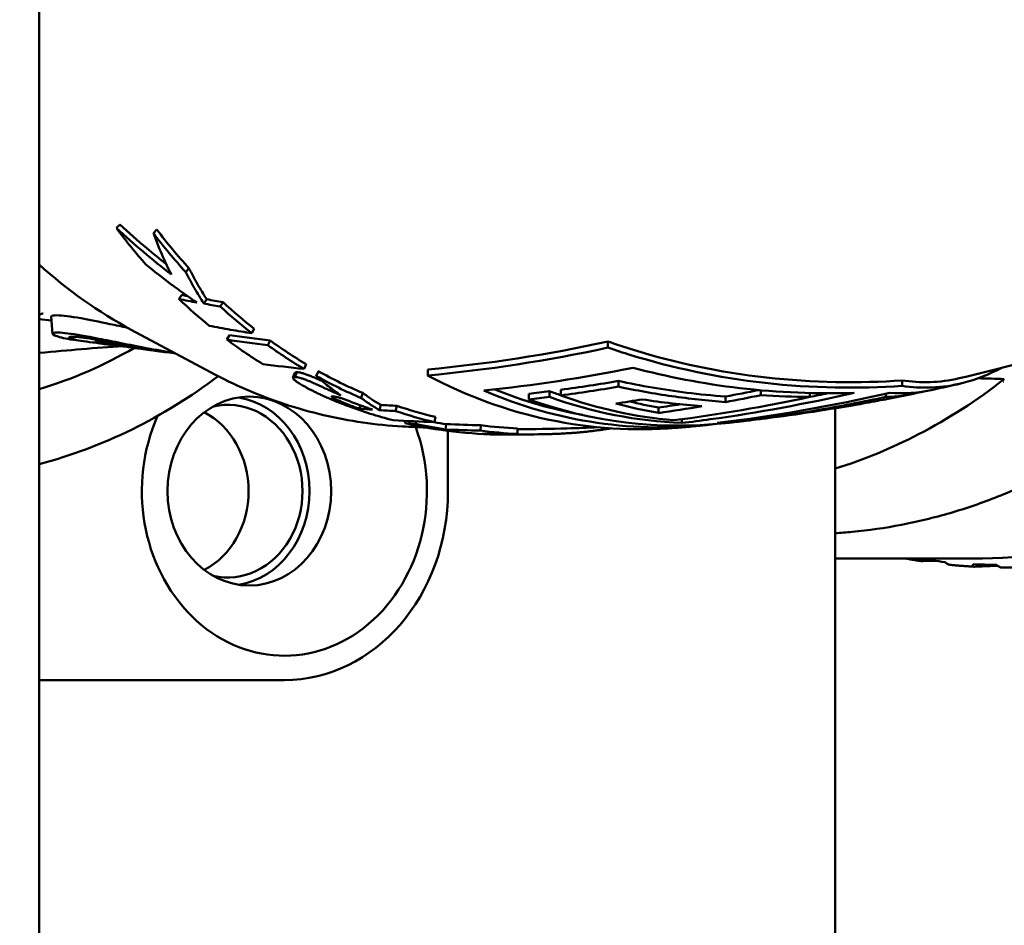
# Model space of a CAD drawing. Header units: millimetres. Extents: x 0 to 2239, y -60 to 841.
# Tile 150 of 165: x 886 to 905, y 494 to 511. Entities that reach past the tile are written whole.
import ezdxf

# ---------------------------------------------------------------- set-up
doc = ezdxf.new("R2010")
doc.units = ezdxf.units.MM
doc.layers.add('Bemaßung (ISO)', color=7, linetype='Continuous', lineweight=25)
doc.layers.add('Sichtbar (ISO)', color=7, linetype='Continuous', lineweight=50)
doc.styles.add('Notiztext (DIN)', font='isocpeur.ttf')
doc.dimstyles.new('Standard (DIN)', dxfattribs={"dimtxt": 3.5, "dimasz": 2.5, "dimexe": 2, "dimexo": 0.5, "dimgap": 0.5, "dimtad": 1, "dimrnd": 1e-08, "dimtxsty": 'Notiztext (DIN)', "dimcen": 0.09, "dimdle": 10, "dimclrd": 256, "dimclre": 256, "dimclrt": 256, "dimadec": 0, "dimazin": 0, "dimtfac": 1, "dimtmove": 0, "dimatfit": 3, "dimfxl": 1, "dimtolj": 1, "dimtzin": 0, "dimlwd": -1, "dimlwe": -1, "dimarcsym": 0})

# ---------------------------------------------------------------- blocks, each defined once
blk = doc.blocks.new('*D25')
at = {"layer": 'Bemaßung (ISO)', "transparency": 16777216}
for p, q in [((888.499, 669.471), (802.591, 669.471)), ((804.591, 666.971), (804.591, 461.971)), ((888.499, 459.471), (802.591, 459.471))]:
    blk.add_line(p, q, dxfattribs=at)
for points in [[(804.174, 666.971), (805.008, 666.971), (804.591, 669.471)], [(804.174, 461.971), (805.008, 461.971), (804.591, 459.471)]]:
    blk.add_solid(points, dxfattribs=at)
at = {"layer": 'Defpoints', "color": 0, "transparency": 16777216}
for p in [(888.999, 669.471), (804.591, 459.471), (888.999, 459.471)]:
    blk.add_point(p, dxfattribs=at)
at = {"layer": 'Bemaßung (ISO)', "transparency": 16777216, "insert": (800.591, 561.506), "char_height": 3.5, "attachment_point": 1, "rotation": 90, "style": 'Notiztext (DIN)'}
blk.add_mtext('\\A1;210', dxfattribs=at)

msp = doc.modelspace()

# ---------------------------------------------------------------- linework, layer by layer
at = {"layer": 'Sichtbar (ISO)'}
for p, q in [((886.749, 658.971), (886.749, 469.971)), ((888.928, 507.316), (888.863, 507.25)), ((889.522, 506.602), (889.463, 506.53)), ((889.392, 506.107), (889.337, 506.03)), ((889.851, 506.025), (889.797, 505.947)), ((890.154, 505.969), (890.1, 505.891)), ((886.749, 505.659), (886.974, 505.629)), ((886.995, 505.387), (886.967, 505.703)), ((888.453, 505.461), (889.921, 504.675)), ((890.733, 505.479), (890.685, 505.396)), ((887.432, 505.266), (887.604, 505.243)), ((887.807, 505.223), (887.802, 505.277)), ((890.271, 505.362), (890.224, 505.278)), ((891.027, 505.259), (890.981, 505.174)), ((897.287, 505.13), (897.287, 505.242)), ((888.077, 505.18), (888.119, 505.174)), ((888.124, 505.175), (888.124, 505.174)), ((888.828, 505.08), (889.018, 505.055)), ((891.52, 504.673), (891.483, 504.583)), ((891.694, 504.822), (891.655, 504.734)), ((891.92, 504.693), (891.882, 504.603)), ((893.946, 504.614), (893.946, 504.724)), ((891.45, 504.573), (891.487, 504.663)), ((897.484, 504.406), (897.484, 504.512)), ((902.739, 504.421), (902.739, 504.522)), ((904.622, 504.497), (904.619, 504.497)), ((904.623, 504.502), (904.62, 504.502)), ((896.202, 504.216), (896.202, 504.321)), ((896.416, 504.243), (896.416, 504.348)), ((900.118, 504.249), (900.118, 504.339)), ((892.743, 504.29), (892.713, 504.197)), ((895.821, 504.171), (895.821, 504.276)), ((899.465, 504.121), (899.465, 504.223)), ((901.028, 504.215), (901.028, 504.288)), ((902.436, 504.216), (902.436, 504.276)), ((892.699, 504.061), (892.682, 503.996)), ((893.076, 504.068), (893.052, 503.972)), ((893.373, 504.051), (893.35, 503.955)), ((898.223, 503.918), (898.223, 504.02)), ((901.499, 504.006), (901.499, 459.471)), ((893.536, 503.771), (893.529, 503.728)), ((893.732, 503.762), (893.724, 503.716)), ((894.088, 503.847), (894.071, 503.749)), ((898.654, 503.733), (898.654, 503.803)), ((899.927, 503.787), (899.927, 503.814)), ((894.289, 503.711), (894.277, 503.612)), ((894.322, 503.586), (894.322, 502.471)), ((894.931, 503.691), (894.922, 503.592)), ((895.612, 503.631), (895.609, 503.531)), ((895.524, 503.531), (895.524, 503.517)), ((895.533, 503.531), (895.533, 503.519)), ((901.499, 501.221), (904.037, 501.221)), ((903.357, 501.178), (903.119, 501.17)), ((904.509, 501.085), (904.076, 501.07)), ((891.291, 498.971), (886.749, 498.971))]:
    msp.add_line(p, q, dxfattribs=at)
for centre, major_axis, ratio, start_param, end_param in [((895.942, 514.471), (0.134, -10.949), 0.862762, 5.421922, 5.513215), ((895.943, 514.472), (0.133, -10.851), 0.862762, 5.42193, 5.513209), ((895.39, 514.471), (0.024, 10.953), 0.866451, 2.452488, 2.527046), ((908.574, 579.906), (-21.798, -73.231), 0.634351, 0.054463, 0.061435), ((908.755, 580.106), (-22.036, -73.325), 0.633134, 0.056846, 0.058939), ((908.944, 581.13), (-22.254, -74.425), 0.634151, 0.06488, 0.071122), ((909.118, 581.325), (-22.48, -74.513), 0.63294, 0.067118, 0.073341), ((895.942, 514.471), (0.155, -10.848), 0.863346, 5.60049, 5.676989), ((895.942, 514.471), (0.157, -10.948), 0.863346, 5.60049, 5.676989), ((895.39, 514.471), (0.027, 10.953), 0.866382, 2.568766, 2.65021), ((904.247, 589.393), (-14.94, -83.965), 0.619356, 0.017604, 0.032067), ((904.435, 589.589), (-15.202, -84.056), 0.618357, 0.019915, 0.034339), ((895.942, 514.471), (0.168, -10.848), 0.863783, 5.713206, 5.794882), ((884.463, 514.471), (0, -10.45), 0.866025, 0.255315, 0.46385), ((889.186, 519.464), (-0.05, -14.405), 0.406526, 6.222397, 6.230636), ((889.297, 519.466), (0.045, -14.433), 0.406728, 6.224165, 6.250121), ((895.942, 514.471), (0.169, -10.948), 0.863783, 5.713206, 5.794882), ((903.558, 591.037), (-13.609, -86.077), 0.624879, 0.017436, 0.031594), ((895.942, 514.472), (0.178, -10.85), 0.864244, 5.820869, 5.916057), ((884.463, 514.471), (0, -11.8), 0.866025, 0.225565, 0.579996), ((895.942, 514.471), (0.18, -10.949), 0.864244, 5.820866, 5.916061), ((897.882, 514.471), (0, -10.854), 0.866025, 5.851081, 6.354562), ((898.263, 514.471), (0, -10.82), 0.866025, 5.92587, 6.38847), ((898.263, 514.471), (0, -10.72), 0.866025, 5.945691, 6.126646), ((898.976, 514.471), (0, -10.643), 0.866025, 5.977461, 6.001773), ((894.227, 619.569), (-0.129, -115.838), 0.499917, 0.09281, 0.103458), ((890.241, 502.471), (0, -1.6), 0.866025, 6.086054, 9.621136), ((890.241, 502.471), (0, 1.75), 0.866025, 3.27395, 6.150828), ((892.7, 615.864), (0.002, -111.868), 0.500001, 0.055804, 0.062619), ((898.595, 514.471), (0, -10.787), 0.866025, 5.98165, 6.375722), ((898.976, 514.471), (0, -10.744), 0.866025, 5.980403, 6.2486), ((899.19, 514.471), (0, -10.717), 0.866025, 5.979631, 6.20889), ((893.336, 617.762), (0.005, -113.962), 0.500002, 0.071857, 0.080552), ((899.571, 514.471), (0, -10.566), 0.866025, 6.075528, 6.135336), ((894.778, 620.68), (0, -117.134), 0.5, 0.063615, 0.106923), ((895.803, 620.949), (0, -117.425), 0.5, 0.059825, 0.114456), ((894.152, 619.587), (-0.03, -115.958), 0.49998, 0.092282, 0.103608), ((901.107, 518.446), (-0.006, -14.231), 0.998191, 6.213937, 6.278079), ((896.849, 619.635), (0.002, -116.001), 0.500001, 0.088176, 0.095572), ((895.39, 514.471), (-0.03, -10.953), 0.86621, 5.972568, 6.064787), ((900.029, 597.749), (-7.766, -93.72), 0.620115, 0.007211, 0.011363), ((899.949, 598.214), (-7.619, -94.191), 0.62013, 0.012336, 0.017429), ((900.055, 598.367), (-7.772, -94.243), 0.619184, 0.013576, 0.018661), ((895.942, 514.471), (0.19, -10.948), 0.864913, 5.985919, 6.064274), ((895.942, 514.471), (0.188, -10.848), 0.864913, 5.985919, 6.064274), ((899.571, 514.471), (0, -10.666), 0.866025, 6.049542, 6.136736), ((894.133, 619.705), (-0.013, -115.976), 0.499993, 0.070818, 0.077761), ((894.118, 619.729), (0.007, -116.101), 0.500004, 0.070655, 0.084521), ((891.291, 502.471), (0, -3.05), 0.866025, 4.238174, 8.253538), ((889.241, 502.471), (0, -1.6), 0.866025, 0.420265, 2.721107), ((898.891, 598.805), (-5.793, -95.01), 0.622406, 0.003513, 0.016445), ((898.976, 514.471), (0, -10.744), 0.866025, 0.036262, 0.118526), ((899.19, 514.471), (0, -10.717), 0.866025, 0.079442, 0.110257), ((895.39, 514.471), (-0.031, -10.953), 0.866096, 6.088979, 6.279864), ((900.316, 583.644), (-8.1, -79.807), 0.673013, 0.024405, 0.028025), ((895.519, 514.471), (0.022, -10.954), 0.865959, 6.090553, 6.149636), ((895.519, 514.471), (0.022, -10.854), 0.865959, 6.1255, 6.149636), ((898.6, 584.071), (-5.192, -80.413), 0.674605, 0.016007, 0.027872), ((898.623, 584.271), (-5.221, -80.513), 0.673312, 0.016338, 0.028174), ((895.942, 514.471), (0.195, -10.948), 0.865648, 6.154785, 6.227449), ((895.942, 514.471), (0.194, -10.848), 0.865648, 6.154785, 6.227449), ((896.76, 584.149), (-2.12, -80.606), 0.675694, 0.005914, 0.017773), ((895.519, 514.47), (0.022, -10.953), 0.866025, 6.222238, 6.281442), ((894.934, 586.877), (0.891, -83.356), 0.667015, 6.277936, 6.285829), ((891.291, 502.471), (0, -3.5), 0.866025, 0.000044, 1.57084), ((903.349, 501.184), (0.815, -0.103), 0.005789, 4.399073, 4.934066)]:
    msp.add_ellipse(centre, major_axis=major_axis, ratio=ratio, start_param=start_param, end_param=end_param, dxfattribs=at)
msp.add_ellipse((890.641, 502.471), major_axis=(0, 1.75), ratio=0.866025, dxfattribs=at)
for points, knots in [([(914.963, 510.334), (914.927, 510.204), (914.888, 510.076), (914.428, 508.618), (913.823, 507.365), (912.299, 505.144), (911.382, 504.176), (909.329, 502.622), (908.195, 502.036), (906.04, 501.372), (905.039, 501.221), (904.037, 501.221)], [6.57469, 6.57469, 6.57469, 6.57469, 6.605576, 6.605576, 6.9265, 6.9265, 7.247014, 7.247014, 7.566722, 7.566722, 7.827354, 7.827354, 7.827354, 7.827354]), ([(903.795, 504.561), (904.457, 504.714), (905.105, 504.883), (906.369, 505.252), (906.984, 505.45), (908.178, 505.872), (908.757, 506.096), (909.873, 506.561), (910.411, 506.804), (911.444, 507.303), (911.938, 507.56), (912.41, 507.82)], [8.0515868, 8.0515868, 8.0515868, 8.0515868, 8.1012875, 8.1012875, 8.1509881, 8.1509881, 8.2006887, 8.2006887, 8.2503893, 8.2503893, 8.3000899, 8.3000899, 8.3000899, 8.3000899]), ([(888.244, 507.41), (888.233, 507.399), (888.222, 507.388), (888.2, 507.367), (888.189, 507.356), (888.178, 507.345)], [-0.0100233, -0.0100233, -0.0100233, -0.0100233, -0.00502078, -0.00502078, -0.00001368, -0.00001368, -0.00001368, -0.00001368]), ([(889.102, 506.677), (888.979, 506.774), (888.859, 506.872), (888.571, 507.115), (888.406, 507.261), (888.244, 507.41)], [0.0195199, 0.0195199, 0.0195199, 0.0195199, 0.066445, 0.066445, 0.1328933, 0.1328933, 0.1328933, 0.1328933]), ([(888.725, 506.668), (888.63, 506.776), (888.536, 506.887), (888.354, 507.113), (888.265, 507.228), (888.178, 507.345)], [-0.09259245, -0.09259245, -0.09259245, -0.09259245, -0.04630335, -0.04630335, 0, 0, 0, 0]), ([(888.178, 507.345), (888.341, 507.195), (888.507, 507.047), (888.847, 506.76), (889.02, 506.62), (889.196, 506.484)], [0, 0, 0, 0, 0.0669447, 0.0669447, 0.1338835, 0.1338835, 0.1338835, 0.1338835]), ([(889.196, 506.484), (889.134, 506.606), (889.075, 506.731), (888.964, 506.986), (888.912, 507.117), (888.863, 507.25)], [0.000005, 0.000005, 0.000005, 0.000005, 0.0612049, 0.0612049, 0.1223989, 0.1223989, 0.1223989, 0.1223989]), ([(889.669, 505.963), (889.507, 506.074), (889.347, 506.189), (889.032, 506.424), (888.877, 506.544), (888.725, 506.668)], [0.0000112, 0.0000112, 0.0000112, 0.0000112, 0.0590029, 0.0590029, 0.117999, 0.117999, 0.117999, 0.117999]), ([(889.463, 506.53), (889.515, 506.428), (889.568, 506.329), (889.68, 506.135), (889.737, 506.04), (889.797, 505.947)], [0, 0, 0, 0, 0.050048, 0.050048, 0.1000913, 0.1000913, 0.1000913, 0.1000913]), ([(889.851, 506.025), (889.792, 506.117), (889.736, 506.211), (889.626, 506.403), (889.573, 506.502), (889.522, 506.602)], [0.00000273, 0.00000273, 0.00000273, 0.00000273, 0.04968281, 0.04968281, 0.09936748, 0.09936748, 0.09936748, 0.09936748]), ([(886.822, 505.761), (886.822, 505.761), (886.819, 505.761), (886.8, 505.756), (886.781, 505.752), (886.749, 505.739)], [0.54291243, 0.54291243, 0.54291243, 0.54291243, 0.56300678, 0.56300678, 0.59120115, 0.59120115, 0.59120115, 0.59120115]), ([(888.383, 505.499), (888.271, 505.523), (888.162, 505.545), (887.857, 505.608), (887.677, 505.645), (887.325, 505.707), (887.176, 505.726), (887.004, 505.73), (886.966, 505.72), (886.967, 505.703)], [0.0375613, 0.0375613, 0.0375613, 0.0375613, 0.0756909, 0.0756909, 0.1497524, 0.1497524, 0.2441532, 0.2441532, 0.3220091, 0.3220091, 0.3220091, 0.3220091]), ([(888.732, 505.121), (888.571, 505.152), (888.415, 505.183), (888.121, 505.242), (887.983, 505.27), (887.619, 505.341), (887.423, 505.376), (887.131, 505.412), (887.039, 505.413), (886.975, 505.387), (887.005, 505.361), (887.17, 505.31), (887.283, 505.285), (887.432, 505.266)], [0.000001, 0.000001, 0.000001, 0.000001, 0.0514111, 0.0514111, 0.1024411, 0.1024411, 0.1967384, 0.1967384, 0.2913036, 0.2913036, 0.3877167, 0.3877167, 0.4665494, 0.4665494, 0.4665494, 0.4665494]), ([(890.685, 505.396), (890.554, 505.417), (890.422, 505.439), (890.16, 505.485), (890.029, 505.509), (889.898, 505.533)], [0.000001, 0.000001, 0.000001, 0.000001, 0.0621037, 0.0621037, 0.1242064, 0.1242064, 0.1242064, 0.1242064]), ([(887.809, 505.221), (887.787, 505.223), (887.764, 505.225), (887.574, 505.243), (887.449, 505.265), (887.303, 505.305), (887.284, 505.322), (887.354, 505.334), (887.441, 505.33), (887.71, 505.294), (887.89, 505.263), (888.251, 505.198), (888.411, 505.168), (888.754, 505.106), (888.934, 505.075), (889.12, 505.045)], [0.6113314, 0.6113314, 0.6113314, 0.6113314, 0.6220303, 0.6220303, 0.7061706, 0.7061706, 0.7905819, 0.7905819, 0.8737066, 0.8737066, 0.9572995, 0.9572995, 1.0143081, 1.0143081, 1.0716281, 1.0716281, 1.0716281, 1.0716281]), ([(888.792, 505.088), (888.633, 505.112), (888.486, 505.136), (888.227, 505.176), (888.116, 505.193), (887.942, 505.216), (887.88, 505.223), (887.807, 505.227), (887.798, 505.224), (887.816, 505.219)], [0.000001, 0.000001, 0.000001, 0.000001, 0.0526608, 0.0526608, 0.1051804, 0.1051804, 0.1573637, 0.1573637, 0.2095283, 0.2095283, 0.2095283, 0.2095283]), ([(887.816, 505.219), (887.817, 505.218), (887.819, 505.218), (887.826, 505.217), (887.83, 505.216), (887.845, 505.213), (887.859, 505.211), (887.89, 505.206), (887.908, 505.203), (887.947, 505.198), (887.967, 505.195), (888.007, 505.189), (888.026, 505.187), (888.056, 505.183), (888.067, 505.181), (888.077, 505.18)], [0.000001, 0.000001, 0.000001, 0.000001, 0.00317199, 0.00317199, 0.00636959, 0.00636959, 0.01243044, 0.01243044, 0.01846283, 0.01846283, 0.02445863, 0.02445863, 0.03046825, 0.03046825, 0.03473225, 0.03473225, 0.03473225, 0.03473225]), ([(902.739, 504.522), (901.949, 504.467), (901.081, 504.479), (899.364, 504.672), (898.515, 504.854), (897.603, 505.135), (897.446, 505.186), (897.287, 505.242)], [-1.7072415, -1.7072415, -1.7072415, -1.7072415, -1.4693366, -1.4693366, -1.2314318, -1.2314318, -1.182581, -1.182581, -1.182581, -1.182581]), ([(888.123, 505.174), (888.116, 505.175), (888.114, 505.175), (888.116, 505.175), (888.118, 505.176), (888.121, 505.175), (888.126, 505.175), (888.128, 505.175), (888.132, 505.175), (888.136, 505.174), (888.147, 505.173), (888.162, 505.172), (888.182, 505.169), (888.187, 505.169), (888.192, 505.168), (888.198, 505.167), (888.214, 505.165), (888.233, 505.163), (888.253, 505.16), (888.278, 505.157), (888.306, 505.154), (888.337, 505.149), (888.341, 505.149), (888.344, 505.148), (888.348, 505.148), (888.383, 505.143), (888.423, 505.137), (888.465, 505.132), (888.487, 505.128), (888.51, 505.125), (888.534, 505.122), (888.556, 505.119), (888.578, 505.115), (888.601, 505.112), (888.649, 505.105), (888.7, 505.098), (888.754, 505.091), (888.763, 505.089), (888.771, 505.088), (888.78, 505.087)], [0, 0, 0, 0, 0.1226921, 0.1226921, 0.1226921, 0.2, 0.2, 0.2, 0.2461307, 0.2461307, 0.2461307, 0.3686118, 0.3686118, 0.3686118, 0.4, 0.4, 0.4, 0.4906377, 0.4906377, 0.4906377, 0.6, 0.6, 0.6, 0.6126909, 0.6126909, 0.6126909, 0.7351427, 0.7351427, 0.7351427, 0.8, 0.8, 0.8, 0.8581846, 0.8581846, 0.8581846, 0.9804518, 0.9804518, 0.9804518, 1, 1, 1, 1]), ([(888.119, 505.174), (888.121, 505.174), (888.122, 505.174), (888.124, 505.174), (888.124, 505.174), (888.123, 505.174)], [0.043350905, 0.043350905, 0.043350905, 0.043350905, 0.045545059, 0.045545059, 0.048604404, 0.048604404, 0.048604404, 0.048604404]), ([(888.206, 505.166), (888.197, 505.167), (888.189, 505.168), (888.164, 505.171), (888.148, 505.173), (888.132, 505.175)], [0.009642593, 0.009642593, 0.009642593, 0.009642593, 0.012429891, 0.012429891, 0.01734147, 0.01734147, 0.01734147, 0.01734147]), ([(888.996, 505.058), (888.988, 505.059), (888.976, 505.061), (888.947, 505.065), (888.929, 505.068), (888.891, 505.073), (888.871, 505.076), (888.83, 505.083), (888.81, 505.086), (888.792, 505.088)], [0.000001, 0.000001, 0.000001, 0.000001, 0.00600719, 0.00600719, 0.01215617, 0.01215617, 0.0183113, 0.0183113, 0.02440007, 0.02440007, 0.02440007, 0.02440007]), ([(902.739, 504.421), (901.941, 504.366), (901.064, 504.378), (899.33, 504.573), (898.473, 504.757), (897.57, 505.035), (897.429, 505.081), (897.287, 505.13)], [-1.7242395, -1.7242395, -1.7242395, -1.7242395, -1.4839478, -1.4839478, -1.2436561, -1.2436561, -1.1999124, -1.1999124, -1.1999124, -1.1999124]), ([(893.479, 503.67), (893.233, 503.683), (892.987, 503.707), (892.499, 503.777), (892.256, 503.823), (891.774, 503.937), (891.535, 504.004), (891.063, 504.16), (890.829, 504.249), (890.369, 504.447), (890.143, 504.556), (889.921, 504.675)], [4.7583293, 4.7583293, 4.7583293, 4.7583293, 4.8360261, 4.8360261, 4.9137229, 4.9137229, 4.9914197, 4.9914197, 5.0691166, 5.0691166, 5.1468134, 5.1468134, 5.1468134, 5.1468134]), ([(891.52, 504.673), (891.513, 504.673), (891.506, 504.673), (891.501, 504.672), (891.496, 504.67), (891.492, 504.669), (891.489, 504.666), (891.488, 504.665), (891.487, 504.664), (891.487, 504.663)], [0, 0, 0, 0, 0.043471, 0.043471, 0.043471, 0.0869436, 0.0869436, 0.0869436, 0.1061551, 0.1061551, 0.1061551, 0.1061551]), ([(891.992, 504.508), (891.963, 504.521), (891.936, 504.534), (891.909, 504.546), (891.881, 504.558), (891.854, 504.57), (891.827, 504.582), (891.801, 504.593), (891.775, 504.604), (891.75, 504.614), (891.725, 504.623), (891.701, 504.632), (891.679, 504.64), (891.656, 504.648), (891.635, 504.654), (891.616, 504.659), (891.597, 504.664), (891.579, 504.668), (891.563, 504.67), (891.547, 504.672), (891.533, 504.673), (891.52, 504.673)], [0.3645684, 0.3645684, 0.3645684, 0.3645684, 0.4545446, 0.4545446, 0.4545446, 0.5454535, 0.5454535, 0.5454535, 0.6363624, 0.6363624, 0.6363624, 0.7272713, 0.7272713, 0.7272713, 0.8181803, 0.8181803, 0.8181803, 0.9090892, 0.9090892, 0.9090892, 1, 1, 1, 1]), ([(897.753, 504.756), (898.379, 504.59), (899.051, 504.459), (900.445, 504.295), (901.168, 504.27), (901.849, 504.292)], [-5.2926166, -5.2926166, -5.2926166, -5.2926166, -5.1047, -5.1047, -4.9060333, -4.9060333, -4.9060333, -4.9060333]), ([(904.574, 504.751), (904.346, 504.631), (904.108, 504.537), (903.482, 504.378), (903.093, 504.366), (902.739, 504.421)], [-5.1969035, -5.1969035, -5.1969035, -5.1969035, -5.0468966, -5.0468966, -4.8066049, -4.8066049, -4.8066049, -4.8066049]), ([(892.462, 504.049), (892.426, 504.062), (892.392, 504.076), (892.359, 504.088), (892.326, 504.101), (892.294, 504.114), (892.263, 504.127), (892.233, 504.139), (892.203, 504.151), (892.175, 504.163), (892.146, 504.175), (892.119, 504.187), (892.093, 504.199), (892.066, 504.21), (892.041, 504.221), (892.016, 504.232), (891.992, 504.244), (891.969, 504.254), (891.946, 504.265), (891.923, 504.276), (891.902, 504.286), (891.881, 504.296), (891.86, 504.306), (891.84, 504.316), (891.821, 504.326), (891.801, 504.335), (891.783, 504.345), (891.765, 504.354), (891.747, 504.363), (891.73, 504.372), (891.714, 504.381), (891.698, 504.39), (891.683, 504.398), (891.668, 504.406), (891.653, 504.415), (891.639, 504.423), (891.626, 504.43), (891.613, 504.438), (891.601, 504.445), (891.589, 504.452), (891.578, 504.459), (891.567, 504.466), (891.557, 504.473), (891.546, 504.479), (891.537, 504.486), (891.528, 504.492), (891.519, 504.498), (891.511, 504.504), (891.503, 504.509), (891.496, 504.515), (891.489, 504.521), (891.483, 504.526), (891.476, 504.531), (891.471, 504.536), (891.466, 504.541), (891.461, 504.546), (891.457, 504.551), (891.455, 504.555), (891.452, 504.559), (891.45, 504.563), (891.449, 504.567), (891.449, 504.571), (891.45, 504.574), (891.452, 504.576), (891.455, 504.578), (891.459, 504.58), (891.464, 504.581), (891.469, 504.582), (891.475, 504.583), (891.483, 504.583)], [0, 0, 0, 0, 0.043478, 0.043478, 0.043478, 0.086957, 0.086957, 0.086957, 0.130435, 0.130435, 0.130435, 0.173913, 0.173913, 0.173913, 0.217391, 0.217391, 0.217391, 0.26087, 0.26087, 0.26087, 0.304348, 0.304348, 0.304348, 0.347826, 0.347826, 0.347826, 0.391305, 0.391305, 0.391305, 0.434783, 0.434783, 0.434783, 0.478261, 0.478261, 0.478261, 0.52174, 0.52174, 0.52174, 0.565218, 0.565218, 0.565218, 0.608696, 0.608696, 0.608696, 0.652174, 0.652174, 0.652174, 0.695653, 0.695653, 0.695653, 0.739131, 0.739131, 0.739131, 0.782609, 0.782609, 0.782609, 0.826088, 0.826088, 0.826088, 0.869566, 0.869566, 0.869566, 0.913044, 0.913044, 0.913044, 0.956523, 0.956523, 0.956523, 1, 1, 1, 1]), ([(891.483, 504.583), (891.496, 504.583), (891.51, 504.582), (891.526, 504.58), (891.542, 504.577), (891.56, 504.574), (891.579, 504.569), (891.599, 504.564), (891.62, 504.557), (891.642, 504.549), (891.665, 504.542), (891.689, 504.533), (891.714, 504.523), (891.739, 504.513), (891.765, 504.502), (891.792, 504.49), (891.819, 504.479), (891.846, 504.467), (891.874, 504.454), (891.901, 504.442), (891.93, 504.429), (891.958, 504.416), (891.987, 504.403), (892.017, 504.389), (892.047, 504.375), (892.077, 504.362), (892.108, 504.347), (892.14, 504.333), (892.171, 504.318), (892.204, 504.304), (892.237, 504.289), (892.27, 504.274), (892.304, 504.258), (892.339, 504.243)], [0, 0, 0, 0, 0.090909, 0.090909, 0.090909, 0.181818, 0.181818, 0.181818, 0.272727, 0.272727, 0.272727, 0.363636, 0.363636, 0.363636, 0.454545, 0.454545, 0.454545, 0.545455, 0.545455, 0.545455, 0.636364, 0.636364, 0.636364, 0.727273, 0.727273, 0.727273, 0.818182, 0.818182, 0.818182, 0.909091, 0.909091, 0.909091, 1, 1, 1, 1]), ([(892.339, 504.243), (892.261, 504.297), (892.183, 504.354), (892.031, 504.474), (891.956, 504.537), (891.882, 504.603)], [0.0000014, 0.0000014, 0.0000014, 0.0000014, 0.0519772, 0.0519772, 0.1039507, 0.1039507, 0.1039507, 0.1039507]), ([(899.465, 504.223), (899.225, 504.241), (898.985, 504.264), (898.319, 504.348), (897.896, 504.422), (897.484, 504.512)], [-1.5642483, -1.5642483, -1.5642483, -1.5642483, -1.4977224, -1.4977224, -1.3794362, -1.3794362, -1.3794362, -1.3794362]), ([(904.631, 504.548), (904.129, 504.153), (903.595, 503.81), (902.543, 503.265), (902.028, 503.052), (901.499, 502.887)], [-1.493958, -1.493958, -1.493958, -1.493958, -1.2834445, -1.2834445, -1.0943757, -1.0943757, -1.0943757, -1.0943757]), ([(897.484, 504.406), (897.306, 504.376), (897.128, 504.347), (896.772, 504.293), (896.594, 504.267), (896.416, 504.243)], [-0.2142228, -0.2142228, -0.2142228, -0.2142228, -0.1071119, -0.1071119, -0.000001, -0.000001, -0.000001, -0.000001]), ([(899.465, 504.121), (899.131, 504.146), (898.798, 504.182), (898.138, 504.277), (897.81, 504.336), (897.484, 504.406)], [-0.2007172, -0.2007172, -0.2007172, -0.2007172, -0.1001625, -0.1001625, -0.0000019, -0.0000019, -0.0000019, -0.0000019]), ([(903.128, 504.316), (903.11, 504.311), (903.091, 504.306), (902.861, 504.249), (902.648, 504.22), (902.436, 504.216)], [-0.1569524, -0.1569524, -0.1569524, -0.1569524, -0.1440548, -0.1440548, -0.0000037, -0.0000037, -0.0000037, -0.0000037]), ([(903.308, 504.349), (903.341, 504.357), (903.375, 504.364), (903.441, 504.378), (903.474, 504.386), (903.54, 504.4), (903.573, 504.408), (903.64, 504.423), (903.673, 504.43), (903.738, 504.445), (903.771, 504.453), (903.804, 504.46)], [8.0389208, 8.0389208, 8.0389208, 8.0389208, 8.04138562, 8.04138562, 8.04385045, 8.04385045, 8.04631528, 8.04631528, 8.0487801, 8.0487801, 8.05124493, 8.05124493, 8.05124493, 8.05124493]), ([(892.197, 504.226), (892.193, 504.226), (892.188, 504.227), (892.184, 504.227), (892.18, 504.227), (892.177, 504.227), (892.174, 504.227), (892.171, 504.227), (892.168, 504.226), (892.166, 504.225), (892.164, 504.225), (892.163, 504.224), (892.163, 504.222), (892.162, 504.221), (892.163, 504.22), (892.164, 504.218), (892.165, 504.216), (892.167, 504.215), (892.169, 504.213), (892.172, 504.211), (892.175, 504.208), (892.178, 504.206), (892.181, 504.204), (892.185, 504.202), (892.189, 504.2), (892.193, 504.197), (892.197, 504.195), (892.202, 504.192), (892.207, 504.19), (892.212, 504.187), (892.217, 504.184), (892.222, 504.182), (892.228, 504.179), (892.234, 504.176), (892.24, 504.173), (892.246, 504.17), (892.253, 504.167), (892.26, 504.164), (892.266, 504.16), (892.274, 504.157), (892.281, 504.154), (892.289, 504.15), (892.297, 504.147), (892.305, 504.143), (892.313, 504.14), (892.322, 504.136), (892.33, 504.132), (892.339, 504.128), (892.348, 504.125), (892.357, 504.121), (892.367, 504.117), (892.377, 504.113), (892.386, 504.109), (892.397, 504.104), (892.407, 504.1), (892.417, 504.096), (892.428, 504.092), (892.439, 504.087), (892.451, 504.083), (892.462, 504.078), (892.474, 504.074), (892.486, 504.069), (892.498, 504.064), (892.511, 504.059), (892.523, 504.055), (892.536, 504.05), (892.55, 504.045), (892.563, 504.04), (892.577, 504.034), (892.591, 504.029), (892.605, 504.024), (892.62, 504.019), (892.635, 504.013), (892.65, 504.008), (892.666, 504.002), (892.682, 503.996)], [0, 0, 0, 0, 0.04, 0.04, 0.04, 0.08, 0.08, 0.08, 0.12, 0.12, 0.12, 0.16, 0.16, 0.16, 0.2, 0.2, 0.2, 0.24, 0.24, 0.24, 0.28, 0.28, 0.28, 0.32, 0.32, 0.32, 0.36, 0.36, 0.36, 0.4, 0.4, 0.4, 0.44, 0.44, 0.44, 0.48, 0.48, 0.48, 0.52, 0.52, 0.52, 0.56, 0.56, 0.56, 0.6, 0.6, 0.6, 0.64, 0.64, 0.64, 0.68, 0.68, 0.68, 0.72, 0.72, 0.72, 0.76, 0.76, 0.76, 0.8, 0.8, 0.8, 0.84, 0.84, 0.84, 0.88, 0.88, 0.88, 0.92, 0.92, 0.92, 0.96, 0.96, 0.96, 1, 1, 1, 1]), ([(892.924, 503.98), (892.908, 503.985), (892.878, 503.996), (892.834, 504.011), (892.791, 504.027), (892.749, 504.042), (892.708, 504.057), (892.668, 504.072), (892.629, 504.087), (892.592, 504.101), (892.555, 504.115), (892.519, 504.128), (892.483, 504.141), (892.449, 504.154), (892.415, 504.166), (892.381, 504.178), (892.348, 504.19), (892.314, 504.201), (892.28, 504.21), (892.249, 504.218), (892.221, 504.223), (892.205, 504.225), (892.197, 504.226)], [0, 0, 0, 0, 0.05, 0.1, 0.15, 0.2, 0.25, 0.3, 0.35, 0.4, 0.45, 0.5, 0.55, 0.6, 0.65, 0.7, 0.75, 0.8, 0.85, 0.9, 0.95, 1, 1, 1, 1]), ([(892.713, 504.197), (892.769, 504.155), (892.824, 504.116), (892.937, 504.041), (892.994, 504.006), (893.052, 503.972)], [0.00000058, 0.00000058, 0.00000058, 0.00000058, 0.04242633, 0.04242633, 0.08485029, 0.08485029, 0.08485029, 0.08485029]), ([(893.076, 504.068), (893.019, 504.101), (892.963, 504.137), (892.852, 504.211), (892.797, 504.25), (892.743, 504.29)], [0.00000161, 0.00000161, 0.00000161, 0.00000161, 0.04214904, 0.04214904, 0.08429823, 0.08429823, 0.08429823, 0.08429823]), ([(897.926, 504.17), (898.109, 504.142), (898.291, 504.117), (898.658, 504.075), (898.842, 504.057), (899.025, 504.043)], [-0.1109417, -0.1109417, -0.1109417, -0.1109417, -0.0554713, -0.0554713, -0.000001, -0.000001, -0.000001, -0.000001]), ([(901.849, 504.292), (900.955, 504.087), (900.064, 503.923), (899.006, 503.777), (898.83, 503.754), (898.654, 503.733)], [-6.0124692, -6.0124692, -6.0124692, -6.0124692, -5.5182215, -5.5182215, -5.4189677, -5.4189677, -5.4189677, -5.4189677]), ([(902.436, 504.216), (902.019, 504.126), (901.601, 504.046), (900.764, 503.903), (900.346, 503.841), (899.927, 503.787)], [-0.5036681, -0.5036681, -0.5036681, -0.5036681, -0.2518349, -0.2518349, -0.000001, -0.000001, -0.000001, -0.000001]), ([(899.459, 503.73), (899.491, 503.734), (899.523, 503.737), (899.587, 503.744), (899.619, 503.748), (899.684, 503.755), (899.716, 503.759), (899.78, 503.766), (899.812, 503.77), (899.876, 503.777), (899.908, 503.781), (899.941, 503.785)], [7.94651797, 7.94651797, 7.94651797, 7.94651797, 7.94878291, 7.94878291, 7.95104785, 7.95104785, 7.95331279, 7.95331279, 7.95557773, 7.95557773, 7.95784268, 7.95784268, 7.95784268, 7.95784268]), ([(895.612, 503.617), (895.916, 503.619), (896.221, 503.623), (896.72, 503.638), (896.916, 503.645), (897.111, 503.653)], [7.85736662, 7.85736662, 7.85736662, 7.85736662, 7.8784682, 7.8784682, 7.89202712, 7.89202712, 7.89202712, 7.89202712]), ([(895.972, 503.522), (895.992, 503.523), (896.013, 503.523), (896.035, 503.523), (896.058, 503.524), (896.081, 503.524), (896.105, 503.525), (896.13, 503.525), (896.156, 503.526), (896.183, 503.527), (896.21, 503.528), (896.239, 503.528), (896.268, 503.53), (896.298, 503.531), (896.328, 503.532), (896.358, 503.533), (896.388, 503.534), (896.418, 503.536), (896.448, 503.537), (896.478, 503.539), (896.508, 503.541), (896.538, 503.543), (896.567, 503.544), (896.597, 503.546), (896.626, 503.549), (896.656, 503.551), (896.685, 503.553), (896.714, 503.555), (896.743, 503.558), (896.772, 503.561), (896.801, 503.563), (896.83, 503.566), (896.858, 503.569), (896.886, 503.572), (896.915, 503.575), (896.943, 503.578), (896.971, 503.581), (896.999, 503.584), (897.027, 503.588), (897.055, 503.591), (897.083, 503.595), (897.112, 503.599), (897.141, 503.603), (897.17, 503.607), (897.199, 503.611), (897.23, 503.616), (897.26, 503.62), (897.291, 503.625), (897.323, 503.63), (897.33, 503.632), (897.338, 503.633), (897.346, 503.634)], [0, 0, 0, 0, 0.0588235, 0.0588235, 0.0588235, 0.1176471, 0.1176471, 0.1176471, 0.1764706, 0.1764706, 0.1764706, 0.2352941, 0.2352941, 0.2352941, 0.2941176, 0.2941176, 0.2941176, 0.3529412, 0.3529412, 0.3529412, 0.4117647, 0.4117647, 0.4117647, 0.4705882, 0.4705882, 0.4705882, 0.5294118, 0.5294118, 0.5294118, 0.5882353, 0.5882353, 0.5882353, 0.6470588, 0.6470588, 0.6470588, 0.7058824, 0.7058824, 0.7058824, 0.7647059, 0.7647059, 0.7647059, 0.8235294, 0.8235294, 0.8235294, 0.8823529, 0.8823529, 0.8823529, 0.9411765, 0.9411765, 0.9411765, 0.955631, 0.955631, 0.955631, 0.955631]), ([(898.553, 503.644), (898.585, 503.647), (898.617, 503.65), (898.682, 503.655), (898.714, 503.658), (898.779, 503.663), (898.811, 503.666), (898.876, 503.672), (898.908, 503.675), (898.972, 503.681), (899.004, 503.684), (899.037, 503.687)], [7.92535844, 7.92535844, 7.92535844, 7.92535844, 7.92761501, 7.92761501, 7.92987159, 7.92987159, 7.93212816, 7.93212816, 7.93438473, 7.93438473, 7.93664131, 7.93664131, 7.93664131, 7.93664131]), ([(895.524, 503.517), (895.491, 503.517), (895.459, 503.517), (895.393, 503.517), (895.36, 503.517), (895.328, 503.517)], [0.00000142, 0.00000142, 0.00000142, 0.00000142, 0.01452291, 0.01452291, 0.02904424, 0.02904424, 0.02904424, 0.02904424]), ([(905.369, 502.754), (905.087, 502.612), (904.801, 502.483), (904.22, 502.253), (903.925, 502.152), (903.329, 501.978), (903.028, 501.905), (902.421, 501.788), (902.116, 501.744), (901.706, 501.705), (901.602, 501.696), (901.499, 501.69)], [1.1311015, 1.1311015, 1.1311015, 1.1311015, 1.213715, 1.213715, 1.2963285, 1.2963285, 1.378942, 1.378942, 1.4615555, 1.4615555, 1.4894178, 1.4894178, 1.4894178, 1.4894178]), ([(903.11, 501.17), (903.081, 501.175), (903.051, 501.18), (902.992, 501.189), (902.962, 501.194), (902.903, 501.204), (902.873, 501.209), (902.832, 501.217), (902.822, 501.219), (902.811, 501.221)], [1.6755492, 1.6755492, 1.6755492, 1.6755492, 1.68325752, 1.68325752, 1.69096584, 1.69096584, 1.69867416, 1.69867416, 1.70148491, 1.70148491, 1.70148491, 1.70148491]), ([(903.097, 501.211), (903.093, 501.199), (903.091, 501.187), (903.098, 501.174), (903.106, 501.17), (903.117, 501.17), (903.118, 501.17), (903.119, 501.17), (903.119, 501.17)], [0.12922201, 0.12922201, 0.12922201, 0.12922201, 0.13675171, 0.13675171, 0.14339331, 0.14339331, 0.14339331, 0.14371765, 0.14371765, 0.14371765, 0.14371765]), ([(903.623, 501.105), (903.613, 501.107), (903.599, 501.111), (903.568, 501.127), (903.547, 501.142), (903.528, 501.157)], [0.14437639, 0.14437639, 0.14437639, 0.14437639, 0.15003491, 0.15003491, 0.15756461, 0.15756461, 0.15756461, 0.15756461]), ([(904.071, 501.07), (904.041, 501.072), (904.011, 501.074), (903.952, 501.078), (903.922, 501.08), (903.862, 501.084), (903.832, 501.086), (903.772, 501.091), (903.743, 501.094), (903.683, 501.099), (903.653, 501.102), (903.623, 501.105)], [1.59291069, 1.59291069, 1.59291069, 1.59291069, 1.60060211, 1.60060211, 1.60829354, 1.60829354, 1.61598496, 1.61598496, 1.62367639, 1.62367639, 1.63136781, 1.63136781, 1.63136781, 1.63136781]), ([(904.051, 501.116), (904.047, 501.102), (904.046, 501.089), (904.054, 501.075), (904.063, 501.07), (904.074, 501.07), (904.074, 501.07), (904.075, 501.07), (904.076, 501.07)], [0.12922201, 0.12922201, 0.12922201, 0.12922201, 0.13675171, 0.13675171, 0.14339331, 0.14339331, 0.14339331, 0.14371765, 0.14371765, 0.14371765, 0.14371765]), ([(904.051, 501.116), (904.124, 501.113), (904.196, 501.111), (904.266, 501.109), (904.335, 501.107), (904.408, 501.105), (904.484, 501.102)], [-0.02413634, -0.02413634, -0.02413634, -0.02413634, 0, 0, 0, 0.02413634, 0.02413634, 0.02413634, 0.02413634]), ([(904.587, 501.054), (904.576, 501.054), (904.56, 501.059), (904.526, 501.074), (904.503, 501.088), (904.484, 501.102)], [0.14344529, 0.14344529, 0.14344529, 0.14344529, 0.15003491, 0.15003491, 0.15756461, 0.15756461, 0.15756461, 0.15756461]), ([(904.993, 501.06), (904.966, 501.059), (904.939, 501.058), (904.885, 501.057), (904.858, 501.056), (904.804, 501.055), (904.777, 501.055), (904.723, 501.054), (904.696, 501.054), (904.642, 501.054), (904.615, 501.054), (904.587, 501.054)], [1.51393133, 1.51393133, 1.51393133, 1.51393133, 1.52088034, 1.52088034, 1.52782935, 1.52782935, 1.53477836, 1.53477836, 1.54172737, 1.54172737, 1.54867638, 1.54867638, 1.54867638, 1.54867638])]:
    msp.add_open_spline(points, degree=3, knots=knots, dxfattribs=at)
for points in [[(888.453, 505.461), (887.846, 505.787), (887.273, 506.193), (886.749, 506.667)], [(897.287, 505.242), (896.164, 504.996), (895.04, 504.827), (893.946, 504.724)], [(887.534, 505.101), (887.287, 505.079), (887.027, 505.055), (886.749, 505.032)], [(888.295, 505.155), (888.048, 505.143), (887.796, 505.125), (887.534, 505.101)], [(889.255, 505.032), (889.077, 505.059), (888.902, 505.089), (888.732, 505.121)], [(889.12, 505.045), (889.172, 505.037), (889.223, 505.03), (889.273, 505.022)], [(897.287, 505.13), (896.163, 504.885), (895.04, 504.716), (893.946, 504.614)], [(894.985, 504.334), (895.895, 504.429), (896.823, 504.568), (897.753, 504.756)], [(897.484, 504.512), (897.127, 504.451), (896.77, 504.397), (896.416, 504.348)], [(903.795, 504.561), (903.434, 504.478), (903.071, 504.47), (902.739, 504.522)], [(904.631, 504.548), (904.471, 504.553), (904.309, 504.557), (904.146, 504.561)], [(895.821, 504.276), (895.948, 504.29), (896.074, 504.305), (896.202, 504.321)], [(902.508, 504.292), (902.766, 504.274), (903.037, 504.291), (903.308, 504.349)], [(901.358, 504.284), (901.248, 504.26), (901.138, 504.238), (901.028, 504.215)], [(902.385, 504.163), (902.405, 504.166), (902.425, 504.17), (902.445, 504.174)], [(902.949, 504.274), (902.781, 504.239), (902.613, 504.206), (902.445, 504.174)], [(901.958, 504.084), (901.38, 503.982), (900.797, 503.893), (900.212, 503.819)], [(893.479, 503.67), (893.624, 503.662), (893.769, 503.655), (893.914, 503.649)]]:
    msp.add_open_spline(points, degree=3, dxfattribs=at)

# ---------------------------------------------------------------- dimensions: what is measured, and where the dimension line sits
at = {"layer": 'Bemaßung (ISO)'}
dim = msp.add_linear_dim(base=(804.591, 459.471), p1=(888.999, 669.471), p2=(888.999, 459.471), angle=90, dimstyle='Standard (DIN)', override={"dimgap": 0.5, "dimdec": 2, "dimtol": 0, "dimlim": 0, "dimtp": 0, "dimtm": 0, "dimtdec": 2, "dimtofl": 0, "dimatfit": 1}, dxfattribs=at)
dim.commit()
dim.dimension.update_dxf_attribs({"geometry": '*D25', "text_midpoint": (804.591, 564.481), "dimtype": 160})

doc.saveas('drawing.dxf')
